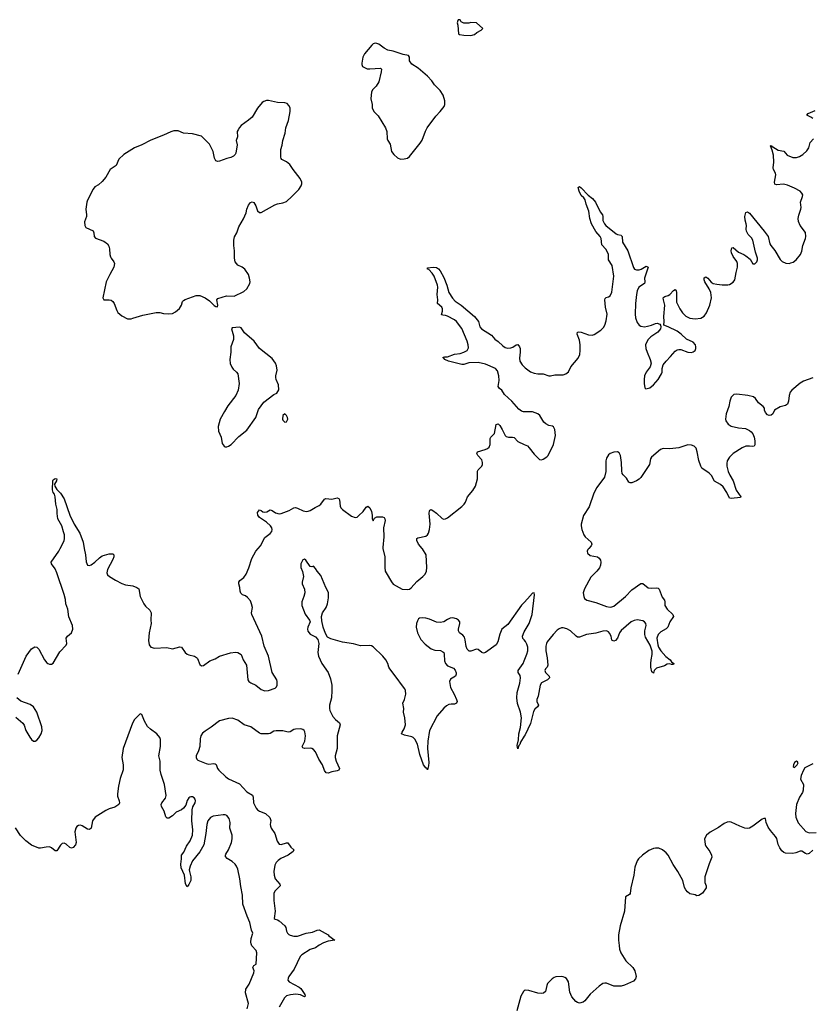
# Model space of a CAD drawing. Header units: inches. Extents: x 1474254 to 1647085, y 640389 to 772279.
# Tile 53 of 85: x 1514419 to 1523186, y 734962 to 745846. Entities that reach past the tile are written whole.
import ezdxf

# ---------------------------------------------------------------- set-up
doc = ezdxf.new("R2010")
doc.units = ezdxf.units.IN
doc.header["$MEASUREMENT"] = 0
for name, color, linetype in [('B5713', 7, 'Continuous'), ('B5714', 7, 'Continuous'), ('B5723', 7, 'Continuous'), ('B5724', 7, 'Continuous')]:
    doc.layers.add(name, color=color, linetype=linetype)

msp = doc.modelspace()

# ---------------------------------------------------------------- linework, layer by layer
at = {"layer": 'B5713', "color": 6}
for points, elevation in [([(1514401, 738610), (1514491, 738809), (1514550, 738891), (1514586, 738914), (1514610, 738911), (1514630, 738886), (1514693, 738770), (1514718, 738738), (1514730, 738728), (1514750, 738722), (1514770, 738723), (1514790, 738734), (1514862, 738858), (1514934, 738930), (1514939, 738950), (1514934, 739010), (1514947, 739030), (1514993, 739067), (1515005, 739110), (1515003, 739150), (1514964, 739244), (1514952, 739330), (1514930, 739390), (1514925, 739435), (1514911, 739491), (1514830, 739733), (1514810, 739775), (1514771, 739830), (1514767, 739850), (1514851, 739970), (1514866, 740000)], 700), ([(1515133, 740000), (1515147, 739930), (1515154, 739854), (1515170, 739815), (1515190, 739811), (1515210, 739821), (1515250, 739848), (1515301, 739899), (1515330, 739918), (1515410, 739942), (1515450, 739943), (1515460, 739930), (1515461, 739910), (1515450, 739880), (1515390, 739770), (1515383, 739730), (1515389, 739709), (1515412, 739690), (1515479, 739650), (1515550, 739614), (1515590, 739599), (1515670, 739587), (1515716, 739570), (1515735, 739555), (1515752, 739470), (1515790, 739390), (1515810, 739362), (1515859, 739319), (1515872, 739290), (1515870, 739210), (1515874, 739170), (1515850, 739070), (1515842, 738982), (1515850, 738935), (1515869, 738910), (1515910, 738898), (1516046, 738906), (1516110, 738893), (1516190, 738915), (1516209, 738909), (1516248, 738850), (1516270, 738833), (1516290, 738824), (1516351, 738811), (1516375, 738795), (1516384, 738784), (1516410, 738718), (1516430, 738705), (1516450, 738707), (1516523, 738757), (1516580, 738780), (1516630, 738810), (1516750, 738848), (1516805, 738855), (1516830, 738851), (1516868, 738828), (1516892, 738770), (1516927, 738710), (1516944, 738550), (1516954, 738530), (1516974, 738514), (1517030, 738490), (1517090, 738443), (1517130, 738427), (1517171, 738429), (1517244, 738457), (1517258, 738470), (1517267, 738490), (1517268, 738530), (1517263, 738550), (1517212, 738630), (1517171, 738810), (1517122, 738922), (1517098, 739030), (1516988, 739270), (1516984, 739290), (1516993, 739350), (1516984, 739390), (1516970, 739423), (1516940, 739460), (1516916, 739476), (1516882, 739490), (1516865, 739505), (1516856, 739530), (1516854, 739570), (1516844, 739610), (1516844, 739630), (1516854, 739646), (1516899, 739681), (1516923, 739717), (1516954, 739786), (1516987, 739890), (1517029, 739970), (1517055, 740000)], 700), ([(1518437, 740000), (1518459, 739910), (1518457, 739790), (1518463, 739750), (1518471, 739730), (1518530, 739631), (1518550, 739607), (1518650, 739550), (1518713, 739547), (1518730, 739551), (1518750, 739566), (1518810, 739634), (1518879, 739690), (1518903, 739717), (1518919, 739750), (1518923, 739790), (1518914, 739930), (1518876, 739996), (1518872, 740000)], 700), ([(1520000, 739405), (1519970, 739375), (1519818, 739162), (1519751, 739109), (1519730, 739054), (1519708, 738970), (1519690, 738937), (1519570, 738851), (1519550, 738843), (1519530, 738851), (1519490, 738883), (1519470, 738886), (1519410, 738867), (1519390, 738867), (1519370, 738888), (1519357, 738917), (1519348, 738990), (1519340, 739020), (1519322, 739042), (1519285, 739070), (1519274, 739090), (1519273, 739110), (1519289, 739170), (1519286, 739190), (1519271, 739210), (1519250, 739224), (1519210, 739234), (1519179, 739230), (1519150, 739217), (1519110, 739188), (1519070, 739181), (1519030, 739187), (1518950, 739220), (1518911, 739231), (1518870, 739235), (1518842, 739230), (1518830, 739222), (1518818, 739202), (1518809, 739170), (1518806, 739130), (1518819, 739070), (1518856, 738996), (1518903, 738943), (1518970, 738893), (1519010, 738878), (1519072, 738872), (1519099, 738859), (1519109, 738849), (1519113, 738833), (1519118, 738758), (1519128, 738728), (1519150, 738705), (1519216, 738676), (1519234, 738654), (1519246, 738626), (1519246, 738610), (1519238, 738590), (1519184, 738556), (1519173, 738530), (1519184, 738464), (1519225, 738390), (1519250, 738330), (1519256, 738310), (1519250, 738290), (1519230, 738280), (1519190, 738280), (1519164, 738276), (1519139, 738261), (1519110, 738236), (1519035, 738150), (1518952, 737988), (1518934, 737870), (1518928, 737790), (1518944, 737636), (1518941, 737599), (1518930, 737555), (1518926, 737566), (1518910, 737576), (1518885, 737610), (1518843, 737723), (1518818, 737838), (1518790, 737894), (1518772, 737912), (1518758, 737918), (1518676, 737936), (1518642, 737950), (1518649, 737970), (1518673, 738007), (1518686, 738050), (1518680, 738130), (1518665, 738190), (1518668, 738230), (1518657, 738290), (1518674, 738330), (1518689, 738390), (1518688, 738430), (1518680, 738450), (1518630, 738510), (1518604, 738550), (1518512, 738670), (1518502, 738690), (1518491, 738730), (1518470, 738770), (1518435, 738810), (1518330, 738913), (1518310, 738924), (1518290, 738927), (1518190, 738925), (1518110, 738945), (1517990, 738965), (1517862, 739002), (1517822, 739022), (1517801, 739061), (1517775, 739130), (1517760, 739200), (1517757, 739250), (1517769, 739290), (1517810, 739348), (1517825, 739390), (1517836, 739456), (1517835, 739515), (1517805, 739570), (1517750, 739703), (1517710, 739750), (1517690, 739781), (1517670, 739806), (1517650, 739797), (1517630, 739801), (1517583, 739870), (1517570, 739881), (1517550, 739875), (1517530, 739830), (1517529, 739790), (1517547, 739747), (1517558, 739690), (1517542, 739630), (1517542, 739610), (1517568, 739550), (1517572, 739510), (1517563, 739470), (1517541, 739410), (1517540, 739370), (1517575, 739275), (1517624, 739210), (1517630, 739190), (1517605, 739130), (1517602, 739110), (1517607, 739087), (1517630, 739052), (1517690, 739025), (1517715, 738995), (1517727, 738950), (1517718, 738850), (1517724, 738810), (1517760, 738730), (1517830, 738630), (1517858, 738558), (1517871, 738490), (1517872, 738430), (1517866, 738350), (1517847, 738267), (1517847, 738230), (1517851, 738210), (1517883, 738143), (1517911, 738111), (1517955, 738075), (1517963, 738050), (1517930, 737930), (1517931, 737789), (1517909, 737710), (1517909, 737690), (1517921, 737650), (1517956, 737570), (1517950, 737550), (1517930, 737543), (1517870, 737533), (1517830, 737516), (1517810, 737519), (1517790, 737546), (1517768, 737610), (1517729, 737670), (1517690, 737754), (1517670, 737778), (1517651, 737791), (1517634, 737794), (1517570, 737789), (1517550, 737796), (1517544, 737810), (1517572, 737870), (1517580, 737930), (1517574, 737974), (1517565, 737990), (1517550, 738001), (1517527, 738007), (1517470, 738005), (1517450, 738000), (1517410, 737975), (1517390, 737969), (1517330, 737985), (1517254, 737986), (1517230, 737981), (1517190, 737957), (1517170, 737951), (1517090, 737950), (1517070, 737958), (1516974, 738030), (1516902, 738050), (1516830, 738102), (1516770, 738125), (1516730, 738122), (1516630, 738094), (1516536, 738024), (1516470, 737983), (1516442, 737958), (1516423, 737930), (1516416, 737896), (1516410, 737810), (1516396, 737764), (1516372, 737710), (1516369, 737690), (1516378, 737670), (1516390, 737661), (1516482, 737622), (1516510, 737618), (1516565, 737625), (1516580, 737620), (1516591, 737611), (1516607, 737570), (1516622, 737550), (1516698, 737478), (1516730, 737455), (1516850, 737398), (1516930, 737312), (1516993, 737273), (1517000, 737250), (1517006, 737190), (1517033, 737130), (1517050, 737110), (1517070, 737097), (1517136, 737070), (1517186, 737026), (1517195, 736995), (1517189, 736950), (1517192, 736930), (1517201, 736910), (1517242, 736850), (1517267, 736767), (1517282, 736742), (1517290, 736732), (1517310, 736730), (1517370, 736748), (1517385, 736746), (1517418, 736698), (1517450, 736670), (1517443, 736650), (1517389, 736610), (1517308, 736572), (1517276, 736550), (1517255, 736530), (1517241, 736499), (1517229, 736430), (1517232, 736390), (1517246, 736350), (1517298, 736290), (1517300, 736270), (1517245, 736215), (1517231, 736189), (1517231, 736110), (1517244, 735990), (1517233, 735910), (1517243, 735903), (1517270, 735897), (1517290, 735886), (1517351, 735830), (1517362, 735810), (1517371, 735770), (1517381, 735750), (1517394, 735734), (1517410, 735725), (1517450, 735715), (1517490, 735716), (1517588, 735748), (1517659, 735761), (1517710, 735783), (1517730, 735786), (1517830, 735730), (1517838, 735718), (1517903, 735670), (1517830, 735661), (1517778, 735642), (1517730, 735616), (1517690, 735587), (1517630, 735569), (1517540, 735510), (1517520, 735490), (1517453, 735350), (1517397, 735270), (1517388, 735250), (1517386, 735230), (1517399, 735210), (1517510, 735151), (1517530, 735135), (1517572, 735070), (1517577, 735050), (1517570, 735043), (1517525, 735065), (1517474, 735074), (1517414, 735066), (1517370, 735054), (1517348, 735032), (1517290, 734930)], 700), ([(1520000, 738989), (1519985, 739005), (1519980, 739030), (1520000, 739080), (1520000, 739081)], 700), ([(1520000, 737925), (1519959, 737861), (1519950, 737835), (1519939, 737821), (1519930, 737787), (1519924, 737804), (1519923, 737823), (1519936, 737884), (1519941, 737950), (1519960, 738020), (1519970, 738130), (1519960, 738190), (1519926, 738286), (1519918, 738350), (1519920, 738410), (1519950, 738510), (1519959, 738570), (1519955, 738595), (1519932, 738630), (1519931, 738650), (1519988, 738730), (1520000, 738760)], 700), ([(1514375, 738135), (1514453, 738070), (1514468, 738048), (1514488, 737990), (1514530, 737916), (1514550, 737889), (1514570, 737872), (1514590, 737869), (1514610, 737882), (1514630, 737906), (1514657, 737950), (1514668, 737990), (1514665, 738030), (1514610, 738190), (1514570, 738251), (1514536, 738276), (1514431, 738311), (1514387, 738350)], 700), ([(1516934, 734910), (1516950, 734970), (1516918, 735090), (1516919, 735130), (1516957, 735183), (1517008, 735308), (1517011, 735331), (1516997, 735370), (1517008, 735390), (1517033, 735407), (1517043, 735530), (1517035, 735555), (1516988, 735608), (1516980, 735630), (1516977, 735650), (1516980, 735690), (1516996, 735750), (1516982, 735782), (1516966, 735866), (1516935, 735935), (1516888, 736070), (1516885, 736170), (1516863, 736263), (1516855, 736350), (1516830, 736457), (1516816, 736490), (1516802, 736510), (1516770, 736539), (1516713, 736573), (1516697, 736597), (1516695, 736610), (1516699, 736621), (1516729, 736670), (1516760, 736750), (1516769, 736790), (1516768, 736830), (1516742, 736910), (1516746, 736970), (1516736, 737016), (1516710, 737048), (1516690, 737056), (1516670, 737058), (1516558, 737042), (1516530, 737025), (1516501, 736990), (1516490, 736950), (1516478, 736850), (1516456, 736724), (1516413, 736647), (1516330, 736546), (1516304, 736490), (1516295, 736450), (1516296, 736430), (1516312, 736370), (1516310, 736330), (1516290, 736287), (1516270, 736262), (1516252, 736292), (1516240, 736390), (1516206, 736470), (1516200, 736510), (1516210, 736570), (1516210, 736610), (1516235, 736645), (1516265, 736710), (1516305, 736770), (1516329, 736830), (1516335, 736890), (1516321, 736990), (1516325, 737110), (1516335, 737145), (1516358, 737190), (1516363, 737210), (1516360, 737230), (1516350, 737244), (1516330, 737255), (1516310, 737255), (1516300, 737250), (1516290, 737243), (1516270, 737216), (1516256, 737164), (1516230, 737130), (1516207, 737113), (1516150, 737084), (1516110, 737044), (1516070, 737020), (1516050, 737018), (1516035, 737035), (1516016, 737096), (1515989, 737150), (1515984, 737170), (1515992, 737190), (1516030, 737242), (1516038, 737270), (1516022, 737390), (1515983, 737503), (1515974, 737550), (1515972, 737648), (1515959, 737710), (1515976, 737810), (1515976, 737890), (1515968, 737910), (1515934, 737950), (1515864, 738004), (1515834, 738034), (1515798, 738090), (1515770, 738167), (1515750, 738174), (1515690, 738111), (1515665, 738070), (1515563, 737790), (1515550, 737690), (1515565, 737610), (1515565, 737555), (1515530, 737458), (1515510, 737372), (1515499, 737290), (1515502, 737262), (1515519, 737210), (1515521, 737190), (1515514, 737170), (1515470, 737141), (1515410, 737124), (1515370, 737106), (1515253, 737030), (1515225, 736990), (1515210, 736910), (1515190, 736894), (1515170, 736898), (1515110, 736936), (1515090, 736942), (1515070, 736939), (1515052, 736928), (1515038, 736910), (1515029, 736870), (1515043, 736750), (1515035, 736725), (1515010, 736697), (1514990, 736689), (1514974, 736694), (1514932, 736732), (1514910, 736742), (1514890, 736739), (1514870, 736722), (1514830, 736660), (1514810, 736658), (1514772, 736692), (1514750, 736701), (1514710, 736699), (1514650, 736686), (1514630, 736689), (1514550, 736722), (1514488, 736768), (1514429, 736829), (1514371, 736911)], 700), ([(1520000, 735110), (1519990, 735102), (1519962, 735050), (1519919, 734890)], 800)]:
    msp.add_lwpolyline(points, dxfattribs=dict(at, elevation=elevation))
at = {"layer": 'B5714', "color": 6, "elevation": 800}
for points in [[(1519290, 745846), (1519270, 745846), (1519264, 745836), (1519258, 745810), (1519265, 745785), (1519271, 745690), (1519283, 745683), (1519330, 745675), (1519410, 745673), (1519450, 745684), (1519475, 745705), (1519522, 745730), (1519542, 745750), (1519470, 745813), (1519410, 745815), (1519388, 745808), (1519330, 745808), (1519303, 745823)], [(1518350, 745586), (1518330, 745578), (1518315, 745565), (1518234, 745470), (1518214, 745430), (1518204, 745364), (1518204, 745350), (1518211, 745330), (1518264, 745304), (1518290, 745301), (1518410, 745310), (1518419, 745299), (1518417, 745270), (1518390, 745159), (1518362, 745110), (1518326, 745074), (1518309, 745050), (1518303, 744970), (1518316, 744910), (1518316, 744870), (1518336, 744830), (1518385, 744785), (1518466, 744650), (1518478, 744610), (1518485, 744530), (1518491, 744511), (1518515, 744470), (1518530, 744390), (1518556, 744356), (1518599, 744319), (1518630, 744304), (1518670, 744307), (1518710, 744317), (1518730, 744334), (1518850, 744482), (1518870, 744516), (1518906, 744614), (1518925, 744650), (1519021, 744779), (1519070, 744830), (1519113, 744887), (1519120, 744910), (1519120, 744950), (1519102, 745010), (1519070, 745065), (1519006, 745126), (1518978, 745170), (1518930, 745223), (1518825, 745310), (1518756, 745356), (1518729, 745390), (1518729, 745430), (1518718, 745450), (1518661, 745461), (1518550, 745499), (1518490, 745509), (1518450, 745530), (1518390, 745574), (1518370, 745584)], [(1517170, 744953), (1517150, 744953), (1517119, 744941), (1517101, 744930), (1517050, 744869), (1516990, 744770), (1516950, 744734), (1516870, 744677), (1516850, 744656), (1516835, 744630), (1516826, 744610), (1516829, 744550), (1516815, 744510), (1516823, 744463), (1516809, 744371), (1516803, 744357), (1516782, 744338), (1516756, 744324), (1516710, 744313), (1516630, 744282), (1516610, 744279), (1516590, 744287), (1516575, 744315), (1516557, 744390), (1516519, 744470), (1516430, 744558), (1516330, 744583), (1516230, 744593), (1516170, 744616), (1516123, 744617), (1516092, 744608), (1516010, 744570), (1515870, 744515), (1515770, 744463), (1515690, 744430), (1515570, 744356), (1515517, 744303), (1515485, 744235), (1515419, 744190), (1515370, 744104), (1515330, 744057), (1515290, 744021), (1515250, 743997), (1515230, 743974), (1515168, 743850), (1515162, 743830), (1515151, 743750), (1515159, 743690), (1515157, 743670), (1515136, 743610), (1515138, 743570), (1515152, 743550), (1515231, 743511), (1515239, 743490), (1515243, 743450), (1515258, 743430), (1515350, 743396), (1515390, 743370), (1515404, 743344), (1515413, 743313), (1515417, 743250), (1515424, 743224), (1515429, 743210), (1515459, 743170), (1515466, 743150), (1515461, 743110), (1515415, 743030), (1515376, 742950), (1515337, 742770), (1515349, 742749), (1515410, 742748), (1515430, 742744), (1515449, 742730), (1515462, 742710), (1515492, 742632), (1515505, 742610), (1515550, 742573), (1515610, 742539), (1515650, 742540), (1515670, 742547), (1515780, 742580), (1515930, 742610), (1515970, 742610), (1516010, 742600), (1516066, 742594), (1516110, 742599), (1516143, 742617), (1516187, 742653), (1516210, 742690), (1516218, 742730), (1516230, 742742), (1516250, 742754), (1516370, 742797), (1516410, 742796), (1516470, 742773), (1516518, 742738), (1516570, 742686), (1516590, 742675), (1516607, 742673), (1516609, 742691), (1516599, 742750), (1516610, 742765), (1516706, 742794), (1516791, 742791), (1516899, 742841), (1516931, 742869), (1516964, 742930), (1516969, 742950), (1516962, 742990), (1516948, 743030), (1516910, 743090), (1516881, 743110), (1516833, 743133), (1516803, 743170), (1516794, 743210), (1516796, 743290), (1516786, 743350), (1516787, 743410), (1516795, 743445), (1516820, 743490), (1516843, 743557), (1516894, 743646), (1516923, 743710), (1516932, 743750), (1516950, 743794), (1516970, 743824), (1516990, 743833), (1517010, 743824), (1517029, 743789), (1517050, 743733), (1517070, 743715), (1517090, 743716), (1517240, 743800), (1517270, 743810), (1517330, 743820), (1517370, 743836), (1517430, 743890), (1517505, 743970), (1517532, 744010), (1517540, 744030), (1517540, 744050), (1517522, 744090), (1517444, 744190), (1517407, 744247), (1517370, 744276), (1517320, 744300), (1517310, 744310), (1517306, 744326), (1517308, 744410), (1517322, 744458), (1517329, 744511), (1517354, 744590), (1517363, 744650), (1517392, 744730), (1517409, 744830), (1517409, 744870), (1517397, 744897), (1517378, 744918), (1517350, 744926), (1517271, 744929)], [(1516850, 742446), (1516770, 742439), (1516763, 742430), (1516782, 742350), (1516784, 742310), (1516756, 742230), (1516754, 742170), (1516742, 742090), (1516747, 742047), (1516764, 742004), (1516781, 741981), (1516817, 741950), (1516831, 741930), (1516845, 741825), (1516835, 741750), (1516810, 741690), (1516721, 741579), (1516684, 741516), (1516638, 741430), (1516614, 741350), (1516616, 741296), (1516646, 741230), (1516660, 741160), (1516679, 741130), (1516690, 741124), (1516710, 741125), (1516730, 741132), (1516758, 741150), (1516842, 741238), (1516930, 741309), (1517029, 741450), (1517062, 741538), (1517121, 741619), (1517230, 741703), (1517262, 741718), (1517285, 741755), (1517281, 741810), (1517256, 741870), (1517252, 741890), (1517252, 741910), (1517265, 741970), (1517260, 742020), (1517250, 742050), (1517210, 742099), (1517070, 742210), (1517013, 742293), (1516906, 742386), (1516870, 742441)], [(1517350, 741489), (1517328, 741470), (1517325, 741430), (1517330, 741418), (1517350, 741396), (1517370, 741401), (1517384, 741430), (1517380, 741450), (1517370, 741469)]]:
    msp.add_lwpolyline(points, close=True, dxfattribs=at)
at = {"layer": 'B5714', "color": 6, "elevation": 700}
for points in [[(1520000, 741511), (1519990, 741511), (1519970, 741517), (1519941, 741541), (1519862, 741630), (1519782, 741702), (1519750, 741751), (1519727, 741770), (1519712, 741790), (1519722, 741858), (1519720, 741910), (1519703, 741963), (1519683, 741990), (1519570, 742038), (1519490, 742056), (1519388, 742052), (1519330, 742035), (1519310, 742036), (1519162, 742070), (1519123, 742090), (1519110, 742106), (1519099, 742110), (1519122, 742118), (1519150, 742120), (1519230, 742149), (1519290, 742155), (1519331, 742169), (1519367, 742190), (1519377, 742203), (1519382, 742218), (1519380, 742250), (1519370, 742292), (1519311, 742431), (1519251, 742511), (1519230, 742528), (1519150, 742568), (1519130, 742575), (1519098, 742578), (1519085, 742585), (1519096, 742624), (1519097, 742650), (1519088, 742670), (1519042, 742710), (1519044, 742750), (1519036, 742810), (1519045, 742890), (1519041, 742910), (1519004, 743010), (1518983, 743043), (1518943, 743083), (1518928, 743090), (1518930, 743102), (1518994, 743110), (1519030, 743106), (1519050, 743091), (1519069, 743069), (1519110, 742996), (1519145, 742910), (1519165, 742830), (1519206, 742766), (1519236, 742736), (1519301, 742690), (1519450, 742564), (1519492, 742510), (1519508, 742450), (1519527, 742427), (1519638, 742358), (1519675, 742315), (1519711, 742290), (1519761, 742241), (1519790, 742223), (1519815, 742215), (1519850, 742217), (1519873, 742227), (1519910, 742253), (1519930, 742256), (1519949, 742230), (1519954, 742210), (1519956, 742170), (1519946, 742106), (1519951, 742071), (1519976, 742030), (1520000, 742007)], [(1518872, 740000), (1518829, 740050), (1518811, 740090), (1518813, 740110), (1518823, 740117), (1518910, 740135), (1518929, 740151), (1518939, 740170), (1518950, 740210), (1518958, 740270), (1518949, 740390), (1518950, 740414), (1518955, 740425), (1518970, 740430), (1518990, 740419), (1519030, 740390), (1519090, 740331), (1519110, 740325), (1519130, 740329), (1519150, 740340), (1519310, 740464), (1519335, 740490), (1519350, 740514), (1519372, 740570), (1519430, 740640), (1519459, 740690), (1519483, 740770), (1519484, 740856), (1519489, 740871), (1519529, 740910), (1519537, 740930), (1519538, 740950), (1519530, 740982), (1519488, 741030), (1519477, 741050), (1519482, 741070), (1519567, 741093), (1519594, 741106), (1519610, 741120), (1519622, 741150), (1519623, 741217), (1519629, 741231), (1519670, 741270), (1519690, 741372), (1519710, 741377), (1519730, 741361), (1519757, 741317), (1519790, 741250), (1519800, 741240), (1519824, 741230), (1519870, 741231), (1519890, 741226), (1519930, 741185), (1520000, 741150)], [(1514866, 740000), (1514910, 740084), (1514915, 740110), (1514914, 740150), (1514905, 740185), (1514884, 740250), (1514842, 740330), (1514832, 740388), (1514832, 740430), (1514819, 740490), (1514812, 740572), (1514802, 740602), (1514790, 740618), (1514782, 740650), (1514785, 740750), (1514790, 740759), (1514810, 740774), (1514830, 740771), (1514826, 740750), (1514804, 740710), (1514808, 740688), (1514830, 740654), (1514870, 740611), (1514910, 740548), (1514972, 740370), (1515022, 740270), (1515084, 740170), (1515119, 740070), (1515133, 740000)], [(1517055, 740000), (1517081, 740030), (1517130, 740123), (1517190, 740165), (1517208, 740190), (1517213, 740210), (1517208, 740230), (1517194, 740250), (1517149, 740290), (1517070, 740344), (1517051, 740370), (1517050, 740397), (1517070, 740426), (1517090, 740420), (1517107, 740407), (1517130, 740402), (1517154, 740406), (1517190, 740429), (1517210, 740421), (1517250, 740394), (1517290, 740384), (1517310, 740386), (1517400, 740420), (1517450, 740450), (1517470, 740453), (1517490, 740448), (1517555, 740415), (1517590, 740410), (1517610, 740413), (1517630, 740419), (1517686, 740454), (1517730, 740474), (1517750, 740491), (1517790, 740547), (1517806, 740554), (1517870, 740544), (1517930, 740559), (1517950, 740552), (1517958, 740538), (1517964, 740470), (1517972, 740450), (1517989, 740430), (1518090, 740359), (1518130, 740342), (1518150, 740348), (1518170, 740364), (1518219, 740410), (1518250, 740459), (1518270, 740470), (1518290, 740450), (1518311, 740410), (1518318, 740370), (1518316, 740330), (1518328, 740308), (1518344, 740336), (1518369, 740351), (1518430, 740351), (1518450, 740342), (1518458, 740330), (1518460, 740310), (1518443, 740230), (1518448, 740130), (1518434, 740010), (1518437, 740000)]]:
    msp.add_lwpolyline(points, dxfattribs=at)
at = {"layer": 'B5723', "color": 6}
for points, elevation in [([(1520713, 740000), (1520703, 739990), (1520697, 739970), (1520701, 739950), (1520730, 739924), (1520810, 739907), (1520830, 739895), (1520844, 739870), (1520848, 739850), (1520844, 739816), (1520833, 739787), (1520803, 739750), (1520735, 739685), (1520666, 739554), (1520653, 739510), (1520659, 739470), (1520668, 739448), (1520692, 739430), (1520790, 739404), (1520910, 739359), (1520950, 739351), (1520970, 739354), (1520990, 739364), (1521119, 739470), (1521190, 739545), (1521290, 739615), (1521310, 739612), (1521370, 739567), (1521403, 739563), (1521467, 739567), (1521481, 739561), (1521491, 739551), (1521524, 739464), (1521550, 739430), (1521555, 739410), (1521554, 739370), (1521580, 739330), (1521645, 739270), (1521649, 739250), (1521609, 739191), (1521587, 739130), (1521570, 739113), (1521510, 739081), (1521480, 739050), (1521468, 739010), (1521476, 738936), (1521484, 738910), (1521509, 738869), (1521567, 738807), (1521614, 738770), (1521627, 738747), (1521653, 738730), (1521650, 738718), (1521630, 738719), (1521610, 738727), (1521579, 738721), (1521550, 738703), (1521462, 738678), (1521436, 738650), (1521430, 738622), (1521410, 738638), (1521401, 738690), (1521400, 738730), (1521402, 738770), (1521416, 738830), (1521413, 738867), (1521392, 738930), (1521342, 739022), (1521332, 739050), (1521334, 739090), (1521350, 739150), (1521346, 739170), (1521331, 739190), (1521310, 739201), (1521248, 739212), (1521214, 739206), (1521184, 739190), (1521070, 739093), (1521055, 739070), (1521030, 739009), (1521010, 738985), (1520990, 738975), (1520970, 738986), (1520960, 739030), (1520944, 739064), (1520930, 739079), (1520910, 739089), (1520870, 739087), (1520790, 739064), (1520690, 739051), (1520610, 739020), (1520590, 739022), (1520573, 739033), (1520510, 739089), (1520471, 739111), (1520430, 739122), (1520410, 739122), (1520386, 739114), (1520363, 739097), (1520318, 739050), (1520255, 738970), (1520245, 738950), (1520238, 738922), (1520238, 738870), (1520255, 738790), (1520261, 738710), (1520252, 738688), (1520236, 738670), (1520229, 738650), (1520236, 738630), (1520275, 738590), (1520278, 738570), (1520256, 738550), (1520190, 738514), (1520174, 738490), (1520152, 738368), (1520139, 738330), (1520140, 738310), (1520157, 738270), (1520145, 738250), (1520116, 738224), (1520101, 738199), (1520070, 738067), (1520010, 737941), (1520000, 737925)], 700), ([(1520000, 739081), (1520053, 739170), (1520088, 739270), (1520113, 739490), (1520110, 739512), (1520090, 739507), (1520037, 739443), (1520000, 739405)], 700), ([(1520000, 738760), (1520030, 738832), (1520040, 738870), (1520039, 738910), (1520030, 738942), (1520013, 738973), (1520000, 738989)], 700), ([(1523190, 737621), (1523105, 737575), (1523089, 737551), (1523062, 737490), (1523056, 737450), (1523089, 737390), (1523085, 737330), (1523078, 737302), (1523045, 737250), (1523012, 737170), (1523001, 737070), (1523004, 737030), (1523030, 736968), (1523113, 736873), (1523150, 736856), (1523230, 736861)], 800), ([(1523190, 736666), (1523150, 736628), (1523130, 736620), (1523110, 736628), (1523070, 736656), (1523050, 736655), (1523004, 736636), (1522972, 736628), (1522890, 736633), (1522870, 736641), (1522850, 736657), (1522825, 736690), (1522807, 736730), (1522793, 736793), (1522778, 736818), (1522722, 736882), (1522699, 736919), (1522676, 736970), (1522670, 737014), (1522650, 737017), (1522630, 737007), (1522529, 736930), (1522490, 736909), (1522470, 736906), (1522441, 736910), (1522383, 736930), (1522290, 736976), (1522270, 736980), (1522244, 736976), (1522210, 736961), (1522150, 736915), (1522056, 736864), (1522016, 736830), (1521993, 736790), (1522002, 736730), (1522010, 736710), (1522053, 736650), (1522072, 736610), (1522073, 736590), (1522044, 736516), (1521999, 736370), (1521997, 736310), (1522012, 736270), (1522011, 736250), (1521970, 736189), (1521930, 736164), (1521910, 736162), (1521892, 736172), (1521830, 736184), (1521804, 736204), (1521786, 736226), (1521774, 736254), (1521753, 736330), (1521700, 736430), (1521646, 736506), (1521592, 736610), (1521570, 736637), (1521530, 736669), (1521490, 736686), (1521451, 736689), (1521430, 736684), (1521378, 736662), (1521308, 736612), (1521262, 736570), (1521250, 736549), (1521223, 736477), (1521212, 736390), (1521177, 736250), (1521170, 736188), (1521163, 736177), (1521121, 736150), (1521110, 735990), (1521059, 735830), (1521042, 735730), (1521041, 735670), (1521048, 735612), (1521055, 735570), (1521068, 735530), (1521124, 735444), (1521199, 735370), (1521224, 735330), (1521236, 735270), (1521230, 735244), (1521210, 735219), (1521110, 735174), (1521070, 735163), (1520990, 735163), (1520910, 735197), (1520890, 735197), (1520870, 735191), (1520830, 735164), (1520730, 735073), (1520670, 735001), (1520650, 734987), (1520610, 734976), (1520590, 734981), (1520570, 734994), (1520526, 735046), (1520505, 735095), (1520490, 735210), (1520467, 735247), (1520450, 735259), (1520430, 735266), (1520409, 735269), (1520350, 735267), (1520330, 735259), (1520310, 735244), (1520258, 735190), (1520248, 735170), (1520235, 735105), (1520214, 735086), (1520190, 735083), (1520150, 735085), (1520050, 735113), (1520010, 735119), (1520000, 735110)], 800)]:
    msp.add_lwpolyline(points, dxfattribs=dict(at, elevation=elevation))
at = {"layer": 'B5723', "color": 6, "elevation": 800}
msp.add_lwpolyline([(1523010, 737649), (1522990, 737635), (1522978, 737610), (1522975, 737590), (1522990, 737579), (1523020, 737610), (1523029, 737630), (1523023, 737643)], close=True, dxfattribs=at)
at = {"layer": 'B5724', "color": 6, "elevation": 700}
for points in [[(1523190, 744752), (1523170, 744769), (1523126, 744790), (1523142, 744810), (1523219, 744841)], [(1520000, 742007), (1520010, 741997), (1520070, 741954), (1520110, 741939), (1520150, 741930), (1520210, 741932), (1520270, 741910), (1520290, 741910), (1520338, 741922), (1520430, 741920), (1520461, 741930), (1520490, 741955), (1520514, 742010), (1520596, 742104), (1520615, 742145), (1520620, 742190), (1520619, 742250), (1520610, 742302), (1520585, 742370), (1520588, 742392), (1520604, 742396), (1520628, 742392), (1520710, 742362), (1520750, 742358), (1520774, 742366), (1520847, 742413), (1520876, 742444), (1520890, 742469), (1520904, 742516), (1520918, 742590), (1520898, 742670), (1520892, 742750), (1520895, 742765), (1520905, 742775), (1520930, 742781), (1520950, 742795), (1520967, 742833), (1520991, 743010), (1520973, 743130), (1520931, 743190), (1520931, 743249), (1520924, 743270), (1520902, 743310), (1520859, 743359), (1520849, 743429), (1520840, 743450), (1520790, 743506), (1520743, 743590), (1520727, 743650), (1520713, 743730), (1520685, 743805), (1520674, 743854), (1520657, 743877), (1520630, 743903), (1520606, 743950), (1520595, 743990), (1520610, 744001), (1520630, 743988), (1520705, 743905), (1520754, 743870), (1520789, 743830), (1520841, 743721), (1520865, 743690), (1520870, 743670), (1520870, 743625), (1520886, 743590), (1520902, 743570), (1521018, 743478), (1521031, 743471), (1521070, 743463), (1521077, 743457), (1521082, 743450), (1521086, 743386), (1521147, 743290), (1521208, 743108), (1521220, 743090), (1521240, 743080), (1521270, 743080), (1521293, 743087), (1521350, 743120), (1521372, 743112), (1521329, 742990), (1521335, 742950), (1521329, 742931), (1521269, 742891), (1521250, 742850), (1521242, 742810), (1521231, 742709), (1521225, 742590), (1521229, 742549), (1521250, 742498), (1521270, 742469), (1521290, 742457), (1521330, 742452), (1521363, 742457), (1521409, 742470), (1521450, 742489), (1521470, 742490), (1521499, 742479), (1521507, 742470), (1521511, 742451), (1521505, 742430), (1521478, 742390), (1521400, 742340), (1521370, 742310), (1521347, 742270), (1521342, 742250), (1521346, 742210), (1521358, 742170), (1521394, 742090), (1521402, 742050), (1521392, 742010), (1521350, 741950), (1521331, 741910), (1521325, 741870), (1521325, 741825), (1521335, 741775), (1521344, 741764), (1521390, 741778), (1521430, 741809), (1521481, 741870), (1521519, 741930), (1521524, 741950), (1521525, 741990), (1521538, 742030), (1521568, 742070), (1521619, 742121), (1521670, 742182), (1521690, 742195), (1521710, 742202), (1521730, 742202), (1521810, 742171), (1521850, 742168), (1521870, 742173), (1521879, 742181), (1521890, 742190), (1521898, 742210), (1521899, 742230), (1521895, 742250), (1521870, 742281), (1521795, 742315), (1521736, 742370), (1521690, 742403), (1521590, 742452), (1521542, 742470), (1521547, 742510), (1521544, 742564), (1521555, 742690), (1521539, 742750), (1521538, 742770), (1521542, 742778), (1521553, 742787), (1521590, 742796), (1521610, 742807), (1521650, 742854), (1521670, 742865), (1521680, 742850), (1521684, 742830), (1521685, 742725), (1521719, 742650), (1521750, 742606), (1521787, 742570), (1521830, 742548), (1521890, 742540), (1521954, 742546), (1521991, 742569), (1522016, 742604), (1522051, 742689), (1522070, 742770), (1522064, 742830), (1522046, 742870), (1521999, 742950), (1521990, 742970), (1521990, 742991), (1522010, 743005), (1522030, 742989), (1522066, 742946), (1522091, 742931), (1522130, 742922), (1522190, 742916), (1522250, 742915), (1522270, 742920), (1522310, 742946), (1522330, 742970), (1522342, 743050), (1522357, 743110), (1522359, 743150), (1522352, 743172), (1522310, 743230), (1522292, 743270), (1522289, 743291), (1522295, 743325), (1522310, 743329), (1522370, 743277), (1522430, 743251), (1522450, 743237), (1522497, 743197), (1522530, 743149), (1522550, 743149), (1522571, 743170), (1522581, 743190), (1522580, 743210), (1522557, 743277), (1522528, 743410), (1522515, 743435), (1522477, 743470), (1522457, 743510), (1522454, 743530), (1522458, 743570), (1522456, 743590), (1522444, 743630), (1522439, 743670), (1522450, 743716), (1522470, 743721), (1522490, 743706), (1522654, 743510), (1522696, 743450), (1522716, 743370), (1522727, 743350), (1522770, 743293), (1522830, 743196), (1522853, 743173), (1522893, 743153), (1522930, 743152), (1522950, 743157), (1522973, 743167), (1523008, 743192), (1523057, 743250), (1523071, 743289), (1523083, 743350), (1523112, 743428), (1523116, 743450), (1523110, 743493), (1523050, 743570), (1523035, 743615), (1523030, 743650), (1523036, 743684), (1523059, 743750), (1523063, 743770), (1523056, 743830), (1523078, 743890), (1523080, 743910), (1523071, 743930), (1523050, 743951), (1522990, 743983), (1522910, 744018), (1522867, 744027), (1522790, 744019), (1522770, 744028), (1522768, 744050), (1522784, 744130), (1522779, 744150), (1522755, 744190), (1522753, 744210), (1522762, 744270), (1522757, 744350), (1522743, 744403), (1522723, 744450), (1522730, 744454), (1522742, 744442), (1522750, 744442), (1522810, 744404), (1522870, 744391), (1522908, 744350), (1522970, 744324), (1523010, 744322), (1523046, 744334), (1523083, 744357), (1523125, 744395), (1523147, 744430), (1523161, 744490), (1523201, 744530)], [(1523190, 741886), (1523090, 741851), (1523050, 741828), (1522958, 741750), (1522941, 741730), (1522929, 741690), (1522923, 741630), (1522910, 741597), (1522890, 741583), (1522832, 741568), (1522766, 741530), (1522750, 741489), (1522730, 741474), (1522710, 741469), (1522690, 741479), (1522670, 741502), (1522659, 741530), (1522657, 741550), (1522644, 741570), (1522592, 741612), (1522559, 741659), (1522537, 741677), (1522473, 741693), (1522350, 741708), (1522319, 741701), (1522290, 741673), (1522273, 741630), (1522263, 741570), (1522234, 741490), (1522227, 741430), (1522231, 741410), (1522254, 741374), (1522290, 741351), (1522370, 741335), (1522447, 741327), (1522490, 741306), (1522511, 741290), (1522529, 741269), (1522544, 741230), (1522552, 741190), (1522550, 741146), (1522542, 741130), (1522530, 741127), (1522493, 741133), (1522450, 741130), (1522410, 741112), (1522310, 741050), (1522270, 741010), (1522246, 740970), (1522240, 740940), (1522241, 740910), (1522257, 740850), (1522275, 740810), (1522312, 740750), (1522344, 740644), (1522397, 740570), (1522390, 740564), (1522290, 740554), (1522270, 740557), (1522241, 740621), (1522201, 740681), (1522170, 740707), (1522105, 740745), (1522070, 740808), (1522050, 740830), (1522030, 740846), (1521989, 740869), (1521965, 740890), (1521952, 740912), (1521930, 740974), (1521913, 741070), (1521900, 741110), (1521881, 741130), (1521850, 741144), (1521810, 741145), (1521710, 741113), (1521610, 741102), (1521535, 741105), (1521506, 741094), (1521408, 741010), (1521397, 740990), (1521386, 740930), (1521290, 740784), (1521272, 740768), (1521241, 740750), (1521190, 740727), (1521170, 740725), (1521155, 740735), (1521130, 740778), (1521093, 740813), (1521084, 740830), (1521079, 740859), (1521076, 740950), (1521063, 741030), (1521050, 741059), (1521030, 741070), (1520990, 741066), (1520950, 741051), (1520930, 741034), (1520910, 740999), (1520903, 740970), (1520901, 740850), (1520887, 740790), (1520804, 740676), (1520769, 740611), (1520718, 740462), (1520655, 740365), (1520631, 740270), (1520629, 740250), (1520636, 740210), (1520658, 740150), (1520672, 740130), (1520739, 740070), (1520747, 740050), (1520741, 740030), (1520713, 740000)], [(1520000, 741150), (1520034, 741134), (1520055, 741115), (1520110, 741042), (1520170, 740985), (1520190, 740981), (1520210, 740989), (1520248, 741012), (1520266, 741030), (1520325, 741150), (1520345, 741250), (1520337, 741317), (1520324, 741344), (1520311, 741351), (1520270, 741359), (1520237, 741377), (1520218, 741398), (1520172, 741470), (1520150, 741490), (1520090, 741512), (1520000, 741511)]]:
    msp.add_lwpolyline(points, dxfattribs=at)

doc.saveas('drawing.dxf')
